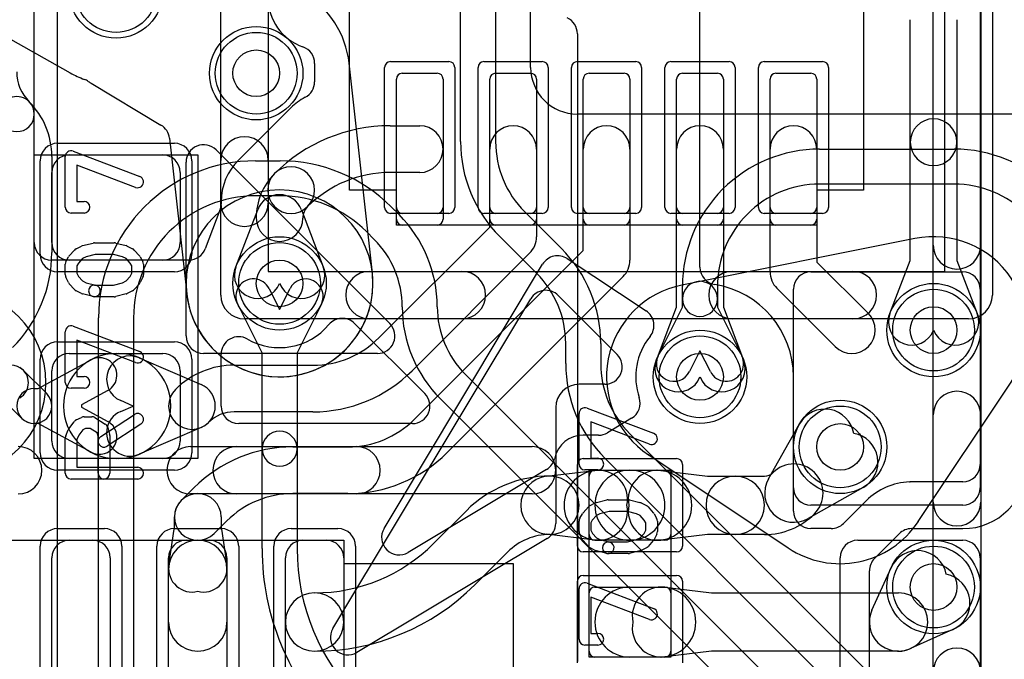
# Model space of a CAD drawing. Extents: x -1.1 to 39.1, y -7.5 to 26.
# Tile 13 of 44: x 10.1 to 14.3, y 8 to 10.7. Entities that reach past the tile are written whole.
import ezdxf

# ---------------------------------------------------------------- set-up
doc = ezdxf.new("R2010")
doc.units = 0
for name, color, linetype in [('Hole', 1, 'CONTINUOUS'), ('L1', 3, 'CONTINUOUS'), ('L2', 3, 'CONTINUOUS'), ('L3', 3, 'CONTINUOUS'), ('L4', 3, 'CONTINUOUS'), ('MetalMask-A', 176, 'CONTINUOUS'), ('PartsArea-A', 111, 'CONTINUOUS'), ('PartsSilk-A', 221, 'CONTINUOUS'), ('Resist-A', 2, 'CONTINUOUS'), ('Resist-B', 2, 'CONTINUOUS'), ('Silk-A', 140, 'CONTINUOUS')]:
    doc.layers.add(name, color=color, linetype=linetype)

msp = doc.modelspace()

# ---------------------------------------------------------------- linework, layer by layer
at = {"layer": 'Hole'}
for centre in [(11.1, 10.5), (11.2, 9.6), (14, 9.4), (13, 9.2), (13.6, 8.9), (14, 8.3)]:
    msp.add_circle(centre, 0.1, dxfattribs=at)
at = {"layer": 'L1'}
for p, q in [((10.15, 9.77497), (10.15, 11.2964)), ((13.9, 10.20464), (13.9, 10.7293)), ((14.1, 10.72928), (14.1, 10.20464)), ((11.35, 10.54213), (11.35, 10.46334)), ((11.725, 10.5), (11.875, 10.5)), ((12.125, 10.5), (12.275, 10.5)), ((12.525, 10.5), (12.675, 10.5)), ((12.925, 10.5), (13.075, 10.5)), ((13.325, 10.5), (13.475, 10.5)), ((11.7, 9.875), (11.7, 10.475)), ((11.9, 10.475), (11.9, 9.875)), ((12.1, 9.875), (12.1, 10.475)), ((12.3, 10.475), (12.3, 9.875)), ((12.5, 9.875), (12.5, 10.475)), ((12.7, 10.475), (12.7, 9.875)), ((12.9, 9.875), (12.9, 10.475)), ((13.1, 10.475), (13.1, 9.875)), ((13.3, 9.875), (13.3, 10.475)), ((13.5, 10.475), (13.5, 9.875)), ((11.2482, 10.3518), (11.02453, 10.12813)), ((11.67318, 10.275), (11.8, 10.275)), ((13.9, 9.69844), (13.9, 10.20464)), ((14.1, 10.20464), (14.1, 9.69844)), ((12.1, 9.84142), (12.1, 10.175)), ((12.3, 10.175), (12.3, 9.8)), ((12.5, 9.74142), (12.5, 10.175)), ((12.7, 10.175), (12.7, 9.7)), ((12.9, 9.49844), (12.9, 10.175)), ((13.1, 10.175), (13.1, 9.49844)), ((13.3, 9.65), (13.3, 10.175)), ((13.5, 10.175), (13.5, 9.69142)), ((10.3, 10.15), (10.7, 10.15)), ((10.225, 9.775), (10.225, 10.075)), ((10.775, 10.075), (10.775, 9.775)), ((11.8, 10.075), (11.67318, 10.075)), ((10.94996, 9.95), (10.94996, 9.94)), ((10.94502, 9.91323), (10.88192, 9.7482)), ((11.0132, 9.67143), (11.1066, 9.9157)), ((11.2934, 9.9157), (11.3868, 9.67143)), ((11.62574, 9.36716), (12.1, 9.84142)), ((11.875, 9.85), (11.725, 9.85)), ((12.275, 9.85), (12.125, 9.85)), ((12.675, 9.85), (12.525, 9.85)), ((13.075, 9.85), (12.925, 9.85)), ((13.475, 9.85), (13.325, 9.85)), ((11.7757, 9.01712), (12.5, 9.74142)), ((10.81189, 9.7), (10.22497, 9.7)), ((10.7, 9.7), (10.3, 9.7)), ((12.27071, 9.72929), (11.76716, 9.22574)), ((13.8132, 9.47143), (13.9, 9.69844)), ((14.1, 9.69844), (14.1868, 9.47143)), ((13.5, 9.69142), (13.72071, 9.47071)), ((12.67071, 9.62929), (11.91712, 8.8757)), ((13.47497, 9.64996), (14.12499, 9.64996)), ((13.57929, 9.32929), (13.32929, 9.57929)), ((13.4, 8.72501), (13.4, 9.57499)), ((14.19996, 9.57499), (14.19996, 8.72501)), ((12.8132, 9.27143), (12.9, 9.49844)), ((13.1, 9.49844), (13.1868, 9.27143)), ((10.3, 9.3), (10.7, 9.3)), ((10.5, 9.3), (10.51, 9.3)), ((10.59929, 9.28152), (10.86468, 9.16679)), ((10.166, 9.15), (10.39286, 9.27285)), ((11.00606, 9.25), (11.34289, 9.25)), ((10.10303, 9.22803), (10.20303, 9.12803)), ((10.225, 8.925), (10.225, 9.225)), ((10.775, 9.225), (10.775, 8.925)), ((10.15, 9.15), (10.166, 9.15)), ((10.09697, 9.02197), (9.99697, 9.12197)), ((10.46428, 9.14095), (10.35275, 9.08055)), ((10.35275, 9.08055), (10.35275, 9.06945)), ((10.35275, 9.06945), (10.46428, 9.00905)), ((10.57299, 9.075), (10.51993, 9.09794)), ((10.51993, 9.05206), (10.57299, 9.075)), ((11.34289, 9.05), (11.00606, 9.05)), ((10.166, 9), (10.15, 9)), ((10.39286, 8.87715), (10.166, 9)), ((10.86468, 8.98321), (10.59929, 8.86848)), ((13.29319, 8.7635), (13.42587, 8.99837)), ((11.25707, 8.89996), (11.49285, 8.89996)), ((10.7, 8.85), (10.3, 8.85)), ((10.51, 8.85), (10.5, 8.85)), ((12.34298, 8.77411), (12.55, 8.79893)), ((12.525, 8.525), (12.525, 8.775)), ((12.55, 8.8), (12.85, 8.8)), ((12.56786, 8.8), (12.7, 8.8)), ((12.7, 8.8), (12.815, 8.8)), ((12.83286, 8.79893), (13.03246, 8.775)), ((12.875, 8.775), (12.875, 8.525)), ((13.03246, 8.775), (13.15072, 8.775)), ((13.15072, 8.775), (13.27644, 8.775)), ((13.69837, 8.72587), (13.4635, 8.59319)), ((10.77929, 8.67071), (10.8328, 8.72422)), ((11.49285, 8.69996), (11.25707, 8.69996)), ((14.12499, 8.65004), (13.47497, 8.65004)), ((10.75, 8.55714), (10.75, 8.6)), ((10.95, 8.6), (10.95, 8.55714)), ((11.85909, 8.48587), (11.99999, 8.62677)), ((10.72629, 8.39286), (10.75, 8.55714)), ((10.97422, 8.5828), (10.92071, 8.52929)), ((10.95, 8.55714), (10.97371, 8.39286)), ((12.55, 8.50107), (12.34298, 8.52589)), ((13.03246, 8.525), (12.83286, 8.50107)), ((13.15072, 8.525), (13.03246, 8.525)), ((13.27644, 8.525), (13.15072, 8.525)), ((10.3, 8.5), (10.4, 8.5)), ((10.8, 8.5), (10.9, 8.5)), ((11.3, 8.5), (11.4, 8.5)), ((12.85, 8.5), (12.55, 8.5)), ((12.7, 8.5), (12.56786, 8.5)), ((12.815, 8.5), (12.7, 8.5)), ((13.67501, 8.5), (14.12503, 8.5)), ((12.17677, 8.44999), (12.03587, 8.30909)), ((10.225, 7.875), (10.225, 8.425)), ((10.475, 8.425), (10.475, 7.875)), ((10.725, 7.875), (10.725, 8.425)), ((10.975, 8.425), (10.975, 7.875)), ((11.225, 7.875), (11.225, 8.425)), ((11.475, 8.425), (11.475, 7.875)), ((13.60004, 7.95), (13.60004, 8.42503)), ((14.2, 8.42503), (14.2, 7.67497)), ((10.725, 8.15), (10.725, 8.375)), ((10.975, 8.375), (10.975, 8.15)), ((13.73607, 8.20143), (13.81771, 8.38229)), ((12.525, 8.025), (12.525, 8.275)), ((12.55, 8.3), (12.85, 8.3)), ((12.7, 8.3), (12.83214, 8.3)), ((12.85, 8.29893), (13.0496, 8.275)), ((12.875, 8.275), (12.875, 8.025)), ((13.0496, 8.275), (13.85, 8.275)), ((14.08229, 8.11771), (13.90143, 8.03607)), ((13.0496, 8.025), (12.85, 8.00107)), ((13.85, 8.025), (13.0496, 8.025)), ((12.85, 8), (12.55, 8)), ((12.83214, 8), (12.7, 8))]:
    msp.add_line(p, q, dxfattribs=at)
for centre in [(10.5, 10.85), (11.1, 10.5), (11.2, 9.6), (14, 9.4), (13, 9.2), (13.6, 8.9), (14, 8.3)]:
    msp.add_circle(centre, 0.2, dxfattribs=at)
for centre, radius, start, end in [((11.37501, 10.825), 0.22505, 180, -109.4663), ((11.27503, 10.54213), 0.07497, 0, 70.53538), ((11.725, 10.475), 0.025, 90, 180), ((11.875, 10.475), 0.025, 0, 90), ((12.125, 10.475), 0.025, 90, 180), ((12.275, 10.475), 0.025, 0, 90), ((12.525, 10.475), 0.025, 90, 180), ((12.675, 10.475), 0.025, 0, 90), ((12.925, 10.475), 0.025, 90, 180), ((13.075, 10.475), 0.025, 0, 90), ((13.325, 10.475), 0.025, 90, 180), ((13.475, 10.475), 0.025, 0, 90), ((11.27503, 10.46334), 0.07497, -62.51553, 0), ((11.42502, 10.17501), 0.25004, 117.4833, 135.00486), ((14, 10.20464), 0.1, 0, 180), ((11.67317, 9.57585), 0.69915, 89.99918, 135), ((11.8, 10.175), 0.1, -90, 90), ((12.2, 10.175), 0.1, 0, 180), ((12.6, 10.175), 0.1, 0, 180), ((13, 10.175), 0.1, 0, 180), ((13.4, 10.175), 0.1, 0, 180), ((14, 10.20464), 0.1, 180, 0), ((10.3, 10.075), 0.075, 90, 180), ((10.7, 10.075), 0.075, 0, 90), ((11.2, 9.95), 0.25004, 134.66945, 180), ((10.97152, 10.18114), 0.07497, -45.33506, -45), ((11.2495, 9.9995), 0.1, -45, 135), ((11.67317, 9.57585), 0.49915, 89.99885, 135), ((11.36901, 9.87999), 0.26901, 135, 180), ((11.24951, 9.99951), 0.1, 135, -45), ((11.2, 9.87999), 0.09999, 20.92356, 159.07644), ((10.87499, 9.94), 0.07497, -20.92009, 0), ((11.36901, 9.87999), 0.06901, 135, 180), ((11.2, 9.87999), 0.1, 180, 0), ((11.725, 9.875), 0.025, 180, -90), ((11.875, 9.875), 0.025, -90, 0), ((12.125, 9.875), 0.025, 180, -90), ((12.275, 9.875), 0.025, -90, 0), ((12.525, 9.875), 0.025, 180, -90), ((12.675, 9.875), 0.025, -90, 0), ((12.925, 9.875), 0.025, 180, -90), ((13.075, 9.875), 0.025, -90, 0), ((13.325, 9.875), 0.025, 180, -90), ((13.475, 9.875), 0.025, -90, 0), ((12.2, 9.8), 0.1, -45, 0), ((10.22497, 9.77497), 0.07497, 180, -90), ((10.3, 9.775), 0.075, 180, -90), ((10.7, 9.775), 0.075, -90, 0), ((10.81189, 9.77497), 0.07497, -90, -20.92009), ((12.6, 9.7), 0.1, -45, 0), ((11.1066, 9.63572), 0.1, 159.07644, -20.93426), ((11.2934, 9.63572), 0.1, -159.06574, 20.92504), ((13.4, 9.65), 0.1, 180, -135), ((13.47497, 9.57499), 0.07497, 90, 180), ((14.12499, 9.57499), 0.07497, 0, 90), ((13.65, 9.4), 0.1, -135, 45), ((13.9066, 9.43572), 0.1, 159.07644, -20.93426), ((14.0934, 9.43572), 0.1, -159.06574, 20.92504), ((11.3429, 9.65), 0.4, -90.00143, -45), ((10.3, 9.225), 0.075, 90, 180), ((10.5, 9.075), 0.225, 90, -90), ((10.42857, 9.2069), 0.075, -61.56575, 118.43679), ((10.55961, 9.18973), 0.1, 66.6216, -113.37917), ((10.51, 9.075), 0.225, -90, 90), ((10.7, 9.225), 0.075, 0, 90), ((10.05, 9.175), 0.075, 45, -135), ((10.05, 9.175), 0.075, -59.99927, 59.99927), ((11.00606, 8.89396), 0.35604, 90, 135), ((12.9066, 9.23572), 0.1, 159.07644, -20.93426), ((13.0934, 9.23572), 0.1, -159.06574, 20.92504), ((11.3429, 9.65), 0.6, -90.00096, -45), ((10.15, 9.075), 0.075, 90, -90), ((10.825, 9.075), 0.1, -66.6216, 66.6216), ((10.15, 9.075), 0.075, -135, 45), ((10.82501, 9.07501), 0.1, 135, -45), ((10.55961, 8.96027), 0.1, 113.3784, -66.62083), ((11.00606, 8.89396), 0.15604, 90, 135), ((13.5347, 8.93689), 0.125, 9.68537, 150.53754), ((10.42857, 8.9431), 0.075, -118.43425, 61.56321), ((11.49285, 9.29996), 0.4, -90, -44.99899), ((13.63689, 8.8347), 0.125, -60.53712, 80.31463), ((10.3, 8.925), 0.075, 180, -90), ((10.7, 8.925), 0.075, -90, 0), ((11.25706, 8.29996), 0.6, 89.99904, 135), ((11.49285, 9.29996), 0.6, -90, -44.99932), ((13.40201, 8.70201), 0.125, -45, 135), ((12.35786, 8.2689), 0.5061, 90, 135), ((12.35786, 8.65), 0.125, 96.83677, -96.83677), ((12.35786, 8.65), 0.125, -90, 90), ((12.56786, 8.65), 0.15, 90, -90), ((12.55, 8.775), 0.025, 90, 180), ((12.7, 8.65), 0.15, 90, -90), ((12.56488, 8.67482), 0.125, -11.45286, 96.83666), ((12.81798, 8.67482), 0.125, 83.16323, -168.54714), ((12.7, 8.65), 0.15, -90, 90), ((12.815, 8.65), 0.15, -90, 90), ((12.85, 8.775), 0.025, 0, 90), ((13.15072, 8.65), 0.125, 90, -90), ((13.15072, 8.65), 0.125, -90, 90), ((13.27644, 8.82758), 0.05258, -90, -45), ((13.40202, 8.70202), 0.125, 150.53712, -60.53712), ((10.85, 8.6), 0.1, 0, 180), ((11.25706, 8.29996), 0.4, 89.99857, 135), ((13.47497, 8.72501), 0.07497, 180, -90), ((14.12499, 8.72501), 0.07497, -90, 0), ((10.85, 8.6), 0.1, 135, -45), ((12.56488, 8.62518), 0.125, -96.83677, 11.45286), ((12.81798, 8.62518), 0.125, 168.54714, -83.16334), ((13.27644, 8.82758), 0.30258, -90, -45), ((12.35786, 8.2689), 0.2561, 90, 135), ((12.55, 8.525), 0.025, 180, -90), ((12.85, 8.525), 0.025, -90, 0), ((10.3, 8.425), 0.075, 90, 180), ((10.4, 8.425), 0.075, 0, 90), ((10.85, 8.375), 0.125, 0, 180), ((10.8, 8.425), 0.075, 90, 180), ((10.9, 8.425), 0.075, 0, 90), ((11.3, 8.425), 0.075, 90, 180), ((11.35001, 8.99496), 0.71996, -90, -45.00056), ((11.4, 8.425), 0.075, 0, 90), ((13.67501, 8.42503), 0.07497, 90, 180), ((14.12503, 8.42503), 0.07497, 0, 90), ((13.93164, 8.33086), 0.125, 10.85506, 155.70564), ((10.82526, 8.37858), 0.1, 171.78967, -75.6761), ((10.87474, 8.37858), 0.1, -104.3239, 8.21244), ((14.03086, 8.23164), 0.125, -65.70475, 79.14494), ((11.35001, 8.99496), 0.96996, -90, -45.00042), ((11.35, 8.15), 0.125, 89.99542, -90.00458), ((11.35001, 8.15), 0.125, 90, -90), ((11.35, 8.15), 0.125, -90.00458, 89.99542), ((12.55, 8.275), 0.025, 90, 180), ((12.7, 8.15), 0.15, 90, -90), ((12.83512, 8.17482), 0.125, 83.16323, -168.54714), ((12.83214, 8.15), 0.15, -90, 90), ((12.85, 8.275), 0.025, 0, 90), ((13.85, 8.15), 0.125, -90, 90), ((13.85, 8.15), 0.125, 155.70475, -65.70475), ((10.85, 8.15), 0.125, 180, 0), ((12.83512, 8.12518), 0.125, 168.54714, -83.16334), ((12.55, 8.025), 0.025, 180, -90), ((12.85, 8.025), 0.025, -90, 0)]:
    msp.add_arc(centre, radius, start, end, dxfattribs=at)
at = {"layer": 'L2'}
for p, q in [((9.50388, 10.95133), (10.30388, 10.50133)), ((11.59759, 9.64418), (11.49776, 10.54266)), ((10.39418, 10.45697), (10.69245, 10.278)), ((10.72839, 10.22199), (10.80241, 9.55582)), ((13.91996, 9.79195), (12.92288, 9.59254)), ((13.93444, 8.5805), (14.33185, 9.1766)), ((12.78042, 8.86561), (13.3781, 8.46715))]:
    msp.add_line(p, q, dxfattribs=at)
msp.add_circle((14, 8.3), 0.2, dxfattribs=at)
for centre, radius, start, end in [((11.1, 10.5), 0.40004, 6.15624, 59.1426), ((11.57227, 10.55094), 0.07497, -173.84379, -173.65896), ((10.5, 10.85), 0.40004, -119.35689, -109.80923), ((10.33902, 10.4031), 0.07497, 69.78118, 70.18732), ((10.33908, 10.40308), 0.07497, 55.95594, 69.82949), ((10.59998, 10.80002), 0.40005, -123.17962, -120.96007), ((10.65388, 10.21371), 0.07497, 6.34104, 59.03887), ((13.90526, 9.86546), 0.07497, -78.69157, -78.49671), ((14.00001, 9.4), 0.40004, -33.90895, 101.50655), ((11.2, 9.6), 0.40004, -173.65933, 6.34067), ((9.8, 9.175), 0.40004, -90, 90), ((13, 9.2), 0.40004, 101.14589, -123.43186), ((12.90818, 9.66605), 0.07497, -78.85643, -78.69157), ((12.7383, 8.80358), 0.07497, 56.30781, 56.57276), ((13, 9.2), 0.40004, -123.38221, -123.3544), ((12.73883, 8.80323), 0.07497, 56.30781, 56.64484), ((13.60001, 8.80001), 0.40005, -123.69047, -33.53038), ((13.99682, 8.53891), 0.07497, 146.30781, 147.64545)]:
    msp.add_arc(centre, radius, start, end, dxfattribs=at)
at = {"layer": 'L3'}
for p, q in [((14.2, 11.7689), (14.2, 8.82497)), ((10.25, 5.48811), (10.25, 11.36716)), ((13, 9.66906), (13, 11.09755)), ((12.47496, 10.66915), (12.47496, 7.98085)), ((13.40005, 8.62497), (13.40005, 9.2)), ((14.12503, 8.75), (13.9, 8.75)), ((13.71161, 8.66945), (13.61412, 8.57196)), ((13.56111, 8.55), (13.47502, 8.55)), ((13.74702, 8.42196), (13.85306, 8.528)), ((13.90607, 8.54996), (14.12503, 8.54996)), ((13.72506, 7.36826), (13.72506, 8.36895))]:
    msp.add_line(p, q, dxfattribs=at)
for centre in [(10.5, 10.85), (11.1, 10.5), (14, 9.4), (13.6, 8.9), (14, 8.3)]:
    msp.add_circle(centre, 0.2, dxfattribs=at)
for centre, radius, start, end in [((12.39999, 10.66915), 0.07497, 0, 65.09622), ((11.2, 9.6), 0.40004, 90, -90), ((11.2, 9.6), 0.40004, -90, 90), ((13.07497, 9.66906), 0.07497, 180, -99.07911), ((13, 9.19999), 0.40005, 0.00143, 80.91911), ((14.12503, 8.82497), 0.27501, -90, 0), ((14.12503, 8.82497), 0.07497, -90, 0), ((13.90607, 8.47499), 0.27501, 91.85036, 135), ((13.89477, 8.82479), 0.07497, -88.15017, -85.99987), ((13.47502, 8.62497), 0.07497, 180, -90), ((13.56111, 8.62497), 0.07497, -90, -45), ((13.90607, 8.47499), 0.07497, 90, 135), ((13.80003, 8.36895), 0.07497, 135, 180)]:
    msp.add_arc(centre, radius, start, end, dxfattribs=at)
at = {"layer": 'L4'}
for p, q in [((12.27504, 10.52504), (12.27504, 11.35)), ((11.975, 10.20711), (11.975, 11.14289)), ((12.125, 11.14289), (12.125, 10.20711)), ((14.52496, 10.32504), (12.47504, 10.32504)), ((13.51212, 10.175), (14.08788, 10.175)), ((10.225, 10.14394), (10.225, 9.73211)), ((11.09747, 10.125), (11.20252, 10.125)), ((13.09695, 10.00302), (13.09698, 10.00304)), ((14.08788, 10.025), (13.51212, 10.025)), ((11.20252, 9.975), (11.09747, 9.975)), ((10.62196, 9.92802), (10.62198, 9.92804)), ((11.67802, 9.92804), (11.71162, 9.89444)), ((12.24948, 9.90659), (12.40659, 9.74949)), ((13.20305, 9.89697), (13.20302, 9.89696)), ((10.72804, 9.82198), (10.72802, 9.82196)), ((11.60555, 9.78837), (11.57196, 9.82198)), ((12.30052, 9.64342), (12.14342, 9.80052)), ((11.15526, 9.57767), (11.2, 9.488)), ((11.2, 9.488), (11.24474, 9.57767)), ((12.925, 9.53393), (12.925, 9.58788)), ((13.075, 9.58788), (13.075, 9.53393)), ((12.925, 9.49766), (12.925, 9.53393)), ((13.075, 9.53393), (13.075, 9.49766)), ((11.125, 9.30234), (11.02104, 9.51071)), ((11.37896, 9.51071), (11.275, 9.30234)), ((11.725, 9.49999), (11.725, 9.50001)), ((11.875, 9.50001), (11.875, 9.49999)), ((12.82104, 9.28929), (12.925, 9.49766)), ((13.075, 9.49766), (13.17896, 9.28929)), ((10.425, 6.11421), (10.425, 9.45253)), ((10.575, 9.45253), (10.575, 6.11421)), ((12.425, 9.25711), (12.425, 9.34289)), ((12.575, 9.34289), (12.575, 9.25711)), ((11.125, 8.89211), (11.125, 9.30234)), ((11.275, 9.30234), (11.275, 8.89211)), ((13, 9.312), (12.95526, 9.22233)), ((13.04474, 9.22233), (13, 9.312)), ((11.99445, 9.21161), (13.32676, 7.87932)), ((13.22069, 7.77325), (11.88838, 9.10554)), ((12.69948, 8.95659), (14.10659, 7.54949)), ((11.125, 8.46421), (11.125, 8.89211)), ((11.275, 8.89211), (11.275, 8.46421)), ((14.00052, 7.44342), (12.59342, 8.85052))]:
    msp.add_line(p, q, dxfattribs=at)
for centre in [(10.5, 10.85), (11.1, 10.5), (11.2, 9.6), (14, 9.4), (13, 9.2), (13.6, 8.9), (14, 8.3)]:
    msp.add_circle(centre, 0.2, dxfattribs=at)
for centre, radius, start, end in [((10.25605, 10.50605), 0.18105, 179.99684, -135), ((12.47504, 10.52504), 0.2, 180, -90), ((10.075, 10.325), 0.075, 45, -134.99842), ((10.075, 10.325), 0.075, -135, 45), ((9.89395, 10.14394), 0.33105, 0, 45.00122), ((12.55, 10.20711), 0.575, 180, -134.99929), ((12.55, 10.20711), 0.425, 180, -135), ((13.51213, 9.58789), 0.58711, 90.00098, 135), ((14.08788, 9.58789), 0.58711, 45.00138, 90), ((11.09747, 9.45255), 0.67245, 90, 135), ((11.20252, 9.45253), 0.67247, 45.0006, 90), ((13.51211, 9.58788), 0.58711, 135.00138, 180), ((13.51213, 9.58789), 0.43711, 90.00131, 135), ((14.08788, 9.58789), 0.43711, 45.00093, 90), ((11.09747, 9.45255), 0.52245, 90, 135), ((11.20252, 9.45253), 0.52247, 45.00077, 90), ((11.09745, 9.45253), 0.67245, 135, 180), ((11.31718, 9.5), 0.55782, 0.00103, 45), ((13.51211, 9.58788), 0.43711, 135.00093, 180), ((11.09745, 9.45253), 0.52245, 135, 180), ((11.31718, 9.5), 0.40782, 0.0014, 45), ((12, 9.3429), 0.575, -0.001, 45), ((9.65, 9.7321), 0.575, -45, 0.001), ((11.08815, 9.54419), 0.075, 26.5138, -153.48404), ((11.31185, 9.54419), 0.075, -26.5138, 153.48404), ((12, 9.3429), 0.425, -0.00135, 45), ((13, 9.53393), 0.075, 0, 180), ((13, 9.53393), 0.075, 180, 0), ((12.28283, 9.49999), 0.55783, 180, -135), ((12.28283, 9.49999), 0.40783, 180, -135), ((12.88815, 9.25581), 0.075, 153.4862, -26.51596), ((13.11185, 9.25581), 0.075, -153.4862, 26.51596), ((13, 9.25711), 0.575, 180, -134.99929), ((13, 9.25711), 0.425, 180, -135), ((11.2, 8.89211), 0.075, 0, 180), ((11.2, 8.89211), 0.075, 180, 0), ((12.2, 8.46421), 1.075, 180, -135.00041), ((12.2, 8.46421), 0.925, 180, -135.00044)]:
    msp.add_arc(centre, radius, start, end, dxfattribs=at)
at = {"layer": 'MetalMask-A'}
for p, q in [((11.725, 10.5), (11.875, 10.5)), ((12.125, 10.5), (12.275, 10.5)), ((12.525, 10.5), (12.675, 10.5)), ((12.925, 10.5), (13.075, 10.5)), ((13.325, 10.5), (13.475, 10.5)), ((11.7, 9.925), (11.7, 10.475)), ((11.9, 10.475), (11.9, 9.925)), ((12.1, 9.925), (12.1, 10.475)), ((12.3, 10.475), (12.3, 9.925)), ((12.5, 9.925), (12.5, 10.475)), ((12.7, 10.475), (12.7, 9.925)), ((12.9, 9.925), (12.9, 10.475)), ((13.1, 10.475), (13.1, 9.925)), ((13.3, 9.925), (13.3, 10.475)), ((13.5, 10.475), (13.5, 9.925)), ((10.3, 10.15), (10.7, 10.15)), ((10.225, 9.775), (10.225, 10.075)), ((10.775, 10.075), (10.775, 9.775)), ((11.875, 9.9), (11.725, 9.9)), ((12.275, 9.9), (12.125, 9.9)), ((12.675, 9.9), (12.525, 9.9)), ((13.075, 9.9), (12.925, 9.9)), ((13.475, 9.9), (13.325, 9.9)), ((10.7, 9.7), (10.3, 9.7)), ((10.3, 9.3), (10.7, 9.3)), ((10.225, 8.925), (10.225, 9.225)), ((10.775, 9.225), (10.775, 8.925)), ((10.7, 8.85), (10.3, 8.85)), ((12.525, 8.525), (12.525, 8.775)), ((12.55, 8.8), (12.85, 8.8)), ((12.875, 8.775), (12.875, 8.525)), ((10.3, 8.5), (10.4, 8.5)), ((10.8, 8.5), (10.9, 8.5)), ((11.3, 8.5), (11.4, 8.5)), ((12.85, 8.5), (12.55, 8.5)), ((10.225, 7.875), (10.225, 8.425)), ((10.475, 8.425), (10.475, 7.875)), ((10.725, 7.875), (10.725, 8.425)), ((10.975, 8.425), (10.975, 7.875)), ((11.225, 7.875), (11.225, 8.425)), ((11.475, 8.425), (11.475, 7.875)), ((12.525, 8.025), (12.525, 8.275)), ((12.55, 8.3), (12.85, 8.3)), ((12.875, 8.275), (12.875, 8.025)), ((12.85, 8), (12.55, 8))]:
    msp.add_line(p, q, dxfattribs=at)
for centre, radius, start, end in [((11.725, 10.475), 0.025, 90, 180), ((11.875, 10.475), 0.025, 0, 90), ((12.125, 10.475), 0.025, 90, 180), ((12.275, 10.475), 0.025, 0, 90), ((12.525, 10.475), 0.025, 90, 180), ((12.675, 10.475), 0.025, 0, 90), ((12.925, 10.475), 0.025, 90, 180), ((13.075, 10.475), 0.025, 0, 90), ((13.325, 10.475), 0.025, 90, 180), ((13.475, 10.475), 0.025, 0, 90), ((10.3, 10.075), 0.075, 90, 180), ((10.7, 10.075), 0.075, 0, 90), ((11.725, 9.925), 0.025, 180, -90), ((11.875, 9.925), 0.025, -90, 0), ((12.125, 9.925), 0.025, 180, -90), ((12.275, 9.925), 0.025, -90, 0), ((12.525, 9.925), 0.025, 180, -90), ((12.675, 9.925), 0.025, -90, 0), ((12.925, 9.925), 0.025, 180, -90), ((13.075, 9.925), 0.025, -90, 0), ((13.325, 9.925), 0.025, 180, -90), ((13.475, 9.925), 0.025, -90, 0), ((10.3, 9.775), 0.075, 180, -90), ((10.7, 9.775), 0.075, -90, 0), ((10.3, 9.225), 0.075, 90, 180), ((10.7, 9.225), 0.075, 0, 90), ((10.3, 8.925), 0.075, 180, -90), ((10.7, 8.925), 0.075, -90, 0), ((12.55, 8.775), 0.025, 90, 180), ((12.85, 8.775), 0.025, 0, 90), ((12.55, 8.525), 0.025, 180, -90), ((12.85, 8.525), 0.025, -90, 0), ((10.3, 8.425), 0.075, 90, 180), ((10.4, 8.425), 0.075, 0, 90), ((10.8, 8.425), 0.075, 90, 180), ((10.9, 8.425), 0.075, 0, 90), ((11.3, 8.425), 0.075, 90, 180), ((11.4, 8.425), 0.075, 0, 90), ((12.55, 8.275), 0.025, 90, 180), ((12.85, 8.275), 0.025, 0, 90), ((12.55, 8.025), 0.025, 180, -90), ((12.85, 8.025), 0.025, -90, 0)]:
    msp.add_arc(centre, radius, start, end, dxfattribs=at)
at = {"layer": 'PartsArea-A'}
for p, q in [((11.5, 10), (11.5, 10.8)), ((13.7, 10.8), (13.7, 10)), ((10.15, 8.85), (10.15, 10.15)), ((10.15, 10.15), (10.85, 10.15)), ((10.85, 10.15), (10.85, 8.85)), ((11.7, 10), (11.5, 10)), ((11.7, 9.85), (11.7, 10)), ((13.7, 10), (13.5, 10)), ((13.5, 10), (13.5, 9.85)), ((13.5, 9.85), (11.7, 9.85)), ((10.85, 8.85), (10.15, 8.85)), ((12.525, 8), (12.525, 8.8)), ((12.525, 8.8), (12.875, 8.8)), ((12.875, 8.8), (12.875, 8)), ((7.725, 8.5), (11.475, 8.5)), ((11.475, 8.5), (11.475, 8.4)), ((11.475, 8.4), (12.2, 8.4)), ((12.2, 8.4), (12.2, 7.675)), ((12.875, 8), (12.525, 8))]:
    msp.add_line(p, q, dxfattribs=at)
at = {"layer": 'PartsSilk-A'}
for p, q in [((13.9984, -7), (13.9984, 16.97769)), ((14.2016, 16.97769), (14.2016, -6.8984)), ((10.9484, 9.55), (10.9484, 12.65)), ((11.1516, 12.65), (11.1516, 9.6516)), ((14.2516, 12.65), (14.2516, 9.55)), ((14.0484, 9.6516), (14.0484, 12.5484)), ((10.31629, 10.16643), (10.60147, 10.05809)), ((10.92803, 10.17197), (11.67197, 9.42803)), ((10.28241, 9.92639), (10.28241, 10.14306)), ((10.8, 9.375), (10.8, 10.11893)), ((10.58371, 10.01135), (10.33241, 10.10682)), ((10.33241, 10.10682), (10.33241, 9.95139)), ((10.33241, 9.95139), (10.36296, 9.95139)), ((10.36296, 9.90139), (10.30741, 9.90139)), ((10.29983, 9.718), (10.32205, 9.743)), ((10.32956, 9.74875), (10.35178, 9.75986)), ((10.3569, 9.76175), (10.40135, 9.77286)), ((10.40741, 9.77361), (10.49259, 9.77361)), ((10.49865, 9.77286), (10.5431, 9.76175)), ((10.54822, 9.75986), (10.57044, 9.74875)), ((10.57795, 9.743), (10.60017, 9.718)), ((10.2857, 9.69434), (10.29681, 9.71379)), ((10.35623, 9.70618), (10.33894, 9.68673)), ((10.37169, 9.71391), (10.35623, 9.70618)), ((10.41049, 9.72361), (10.37169, 9.71391)), ((10.48951, 9.72361), (10.41049, 9.72361)), ((10.52831, 9.71391), (10.48951, 9.72361)), ((10.54377, 9.70618), (10.52831, 9.71391)), ((10.56106, 9.68673), (10.54377, 9.70618)), ((10.60319, 9.71379), (10.6143, 9.69434)), ((10.28241, 9.6375), (10.28241, 9.68194)), ((10.33894, 9.68673), (10.33241, 9.6753)), ((10.33241, 9.6753), (10.33241, 9.6434)), ((10.56759, 9.6753), (10.56106, 9.68673)), ((10.56759, 9.6434), (10.56759, 9.6753)), ((10.61759, 9.68194), (10.61759, 9.6375)), ((10.29616, 9.6041), (10.28505, 9.62632)), ((10.33241, 9.6434), (10.3394, 9.62942)), ((10.3394, 9.62942), (10.35623, 9.61049)), ((10.54377, 9.61049), (10.5606, 9.62942)), ((10.5606, 9.62942), (10.56759, 9.6434)), ((10.61495, 9.62632), (10.60384, 9.6041)), ((11.1516, 9.6516), (14.0484, 9.6516)), ((10.32205, 9.57367), (10.29983, 9.59867)), ((10.35623, 9.61049), (10.37169, 9.60276)), ((10.37169, 9.60276), (10.41347, 9.59231)), ((10.40741, 9.59306), (10.48951, 9.59306)), ((10.48951, 9.59306), (10.52831, 9.60276)), ((10.52831, 9.60276), (10.54377, 9.61049)), ((10.60017, 9.59867), (10.57795, 9.57367)), ((10.35178, 9.55681), (10.32956, 9.56792)), ((10.40135, 9.54381), (10.3569, 9.55492)), ((10.49259, 9.54306), (10.40741, 9.54306)), ((10.5431, 9.55492), (10.49865, 9.54381)), ((10.57044, 9.56792), (10.54822, 9.55681)), ((11.42862, 8.12244), (12.27558, 9.53403)), ((12.39292, 9.54848), (12.64531, 9.29609)), ((14.15, 9.4484), (11.05, 9.4484)), ((10.31629, 9.41643), (10.60147, 9.30809)), ((10.28241, 9.17639), (10.28241, 9.39306)), ((10.58371, 9.26135), (10.33241, 9.35682)), ((10.33241, 9.35682), (10.33241, 9.20139)), ((11.61893, 9.3), (10.875, 9.3)), ((10.33241, 9.20139), (10.36296, 9.20139)), ((10.36296, 9.15139), (10.30741, 9.15139)), ((12.59227, 9.16806), (12.48241, 9.16806)), ((12.38241, 9.06806), (12.38241, 8.57254)), ((12.51629, 9.06643), (12.80147, 8.95809)), ((10.32956, 9.01542), (10.35178, 9.02653)), ((10.36296, 9.02917), (10.3963, 9.02917)), ((10.40955, 9.02537), (10.45399, 8.99759)), ((10.43447, 8.94453), (10.57891, 9.03898)), ((12.48241, 8.82639), (12.48241, 9.04306)), ((10.2983, 8.9772), (10.32052, 9.00776)), ((10.36886, 8.97917), (10.35737, 8.97343)), ((10.38913, 8.97917), (10.36886, 8.97917)), ((10.41913, 8.96042), (10.38913, 8.97917)), ((10.60627, 8.99714), (10.46183, 8.90269)), ((10.4649, 8.98283), (10.47231, 8.95505)), ((12.78371, 8.91135), (12.53241, 9.00682)), ((12.53241, 9.00682), (12.53241, 8.85139)), ((10.28241, 8.7875), (10.28241, 8.9375)), ((10.28456, 8.94765), (10.29567, 8.97265)), ((10.34029, 8.94993), (10.33241, 8.9322)), ((10.35737, 8.97343), (10.34029, 8.94993)), ((10.42315, 8.94533), (10.41913, 8.96042)), ((10.42315, 8.7875), (10.42315, 8.94533)), ((10.47315, 8.94861), (10.47315, 8.7875)), ((10.33241, 8.9322), (10.33241, 8.8125)), ((10.81919, 8.9016), (12.28081, 8.9016)), ((10.33241, 8.8125), (10.59259, 8.8125)), ((12.53241, 8.85139), (12.56296, 8.85139)), ((12.56296, 8.80139), (12.50741, 8.80139)), ((10.59259, 8.7625), (10.30741, 8.7625)), ((12.28081, 8.6984), (10.81919, 8.6984)), ((12.49983, 8.618), (12.52205, 8.643)), ((12.52956, 8.64875), (12.55178, 8.65986)), ((12.5569, 8.66175), (12.60135, 8.67286)), ((12.60741, 8.67361), (12.69259, 8.67361)), ((12.69865, 8.67286), (12.7431, 8.66175)), ((12.74822, 8.65986), (12.77044, 8.64875)), ((12.77795, 8.643), (12.80017, 8.618)), ((12.4857, 8.59434), (12.49681, 8.61379)), ((12.55623, 8.60618), (12.53894, 8.58673)), ((12.57169, 8.61391), (12.55623, 8.60618)), ((12.61049, 8.62361), (12.57169, 8.61391)), ((12.68951, 8.62361), (12.61049, 8.62361)), ((12.72831, 8.61391), (12.68951, 8.62361)), ((12.74377, 8.60618), (12.72831, 8.61391)), ((12.76106, 8.58673), (12.74377, 8.60618)), ((12.80319, 8.61379), (12.8143, 8.59434)), ((12.48241, 8.5375), (12.48241, 8.58194)), ((12.53894, 8.58673), (12.53241, 8.5753)), ((12.53241, 8.5753), (12.53241, 8.5434)), ((12.76759, 8.5753), (12.76106, 8.58673)), ((12.76759, 8.5434), (12.76759, 8.5753)), ((12.81759, 8.58194), (12.81759, 8.5375)), ((12.49616, 8.5041), (12.48505, 8.52632)), ((12.53241, 8.5434), (12.5394, 8.52942)), ((12.5394, 8.52942), (12.55623, 8.51049)), ((12.74377, 8.51049), (12.7606, 8.52942)), ((12.7606, 8.52942), (12.76759, 8.5434)), ((12.81495, 8.52632), (12.80384, 8.5041)), ((12.346, 8.50823), (11.53152, 8.01954)), ((12.52205, 8.47367), (12.49983, 8.49867)), ((12.55623, 8.51049), (12.57169, 8.50276)), ((12.57169, 8.50276), (12.61347, 8.49231)), ((12.60741, 8.49306), (12.68951, 8.49306)), ((12.68951, 8.49306), (12.72831, 8.50276)), ((12.72831, 8.50276), (12.74377, 8.51049)), ((12.80017, 8.49867), (12.77795, 8.47367)), ((12.55178, 8.45681), (12.52956, 8.46792)), ((12.60135, 8.44381), (12.5569, 8.45492)), ((12.69259, 8.44306), (12.60741, 8.44306)), ((12.7431, 8.45492), (12.69865, 8.44381)), ((12.77044, 8.46792), (12.74822, 8.45681)), ((12.51629, 8.31643), (12.80147, 8.20809)), ((12.48241, 8.07639), (12.48241, 8.29306)), ((12.78371, 8.16135), (12.53241, 8.25682)), ((12.53241, 8.25682), (12.53241, 8.10139)), ((12.53241, 8.10139), (12.56296, 8.10139)), ((12.56296, 8.05139), (12.50741, 8.05139))]:
    msp.add_line(p, q, dxfattribs=at)
for centre, radius, start, end in [((10.30741, 10.14306), 0.025, 69.19449, 180), ((10.875, 10.11893), 0.075, 45.0054, 180), ((10.59259, 10.03472), 0.025, -110.80551, 69.19819), ((10.36296, 9.92639), 0.025, -90, 90), ((10.30741, 9.92639), 0.025, 180, -90), ((10.34074, 9.72639), 0.025, 116.56505, 138.37217), ((10.36296, 9.7375), 0.025, 104.03068, 116.56505), ((10.40741, 9.74861), 0.025, 90, 104.03068), ((10.49259, 9.74861), 0.025, 75.96932, 90), ((10.53704, 9.7375), 0.025, 63.43495, 75.96932), ((10.55926, 9.72639), 0.025, 41.62783, 63.43495), ((10.31852, 9.70139), 0.025, 138.37217, 150.26649), ((10.58148, 9.70139), 0.025, 29.73351, 41.62783), ((10.30741, 9.68194), 0.025, 150.26649, 180), ((10.59259, 9.68194), 0.025, 0, 29.73351), ((10.30741, 9.6375), 0.025, 180, -153.43495), ((10.59259, 9.6375), 0.025, -26.56505, 0), ((10.31852, 9.61528), 0.025, -153.43495, -138.37217), ((10.34074, 9.59028), 0.025, -138.37217, -116.56505), ((10.40741, 9.56806), 0.025, 90, -90), ((10.40741, 9.56806), 0.025, -104.03068, 75.96679), ((10.55926, 9.59028), 0.025, -63.43495, -41.62783), ((10.58148, 9.61528), 0.025, -41.62783, -26.56505), ((12.33989, 9.49544), 0.075, 45.0054, 149.03613), ((10.36296, 9.57917), 0.025, -116.56505, -104.03068), ((10.49259, 9.56806), 0.025, -90, -75.96932), ((10.53704, 9.57917), 0.025, -75.96932, -63.43495), ((11.05, 9.55), 0.1016, 180, -90), ((14.15, 9.55), 0.1016, -90, 0), ((10.30741, 9.39306), 0.025, 69.19449, 180), ((11.61894, 9.375), 0.075, -90.00764, 45), ((10.875, 9.375), 0.075, 180, -90), ((10.59259, 9.28472), 0.025, -110.80551, 69.19819), ((12.59228, 9.24306), 0.075, -90.00764, 45), ((10.36296, 9.17639), 0.025, -90, 90), ((10.30741, 9.17639), 0.025, 180, -90), ((12.48241, 9.06806), 0.1, 90, 180), ((12.50741, 9.04306), 0.025, 69.19449, 180), ((10.36296, 9.00417), 0.025, 90, 116.56505), ((10.3963, 9.00417), 0.025, 57.99462, 90), ((10.59259, 9.01806), 0.025, -56.81854, 123.18086), ((10.34074, 8.99306), 0.025, 116.56505, 143.97932), ((10.44074, 8.97639), 0.025, 14.92551, 57.98998), ((10.30741, 8.9375), 0.025, 156.04915, 180), ((10.31852, 8.9625), 0.025, 143.98274, 156.03964), ((10.44815, 8.92361), 0.025, 123.18146, -56.81914), ((10.44815, 8.94861), 0.025, 0, 14.93527), ((12.79259, 8.93472), 0.025, -110.80551, 69.19819), ((10.08081, 8.8), 0.1016, -90, 90), ((10.81919, 8.8), 0.1016, 90, -90), ((12.28081, 8.8), 0.1016, -90, 90), ((10.59259, 8.7875), 0.025, -90, 90), ((12.50741, 8.82639), 0.025, 180, -90), ((12.56296, 8.82639), 0.025, -90, 90), ((10.30741, 8.7875), 0.025, 180, -90), ((10.44815, 8.7875), 0.025, 180, 0), ((12.54074, 8.62639), 0.025, 116.56505, 138.37217), ((12.56296, 8.6375), 0.025, 104.03068, 116.56505), ((12.60741, 8.64861), 0.025, 90, 104.03068), ((12.69259, 8.64861), 0.025, 75.96932, 90), ((12.73704, 8.6375), 0.025, 63.43495, 75.96932), ((12.75926, 8.62639), 0.025, 41.62783, 63.43495), ((12.51852, 8.60139), 0.025, 138.37217, 150.26649), ((12.78148, 8.60139), 0.025, 29.73351, 41.62783), ((12.30741, 8.57254), 0.075, -59.03362, 0), ((12.50741, 8.58194), 0.025, 150.26649, 180), ((12.79259, 8.58194), 0.025, 0, 29.73351), ((12.50741, 8.5375), 0.025, 180, -153.43495), ((12.79259, 8.5375), 0.025, -26.56505, 0), ((12.51852, 8.51528), 0.025, -153.43495, -138.37217), ((12.54074, 8.49028), 0.025, -138.37217, -116.56505), ((12.60741, 8.46806), 0.025, 90, -90), ((12.60741, 8.46806), 0.025, -104.03068, 75.96679), ((12.75926, 8.49028), 0.025, -63.43495, -41.62783), ((12.78148, 8.51528), 0.025, -41.62783, -26.56505), ((12.56296, 8.47917), 0.025, -116.56505, -104.03068), ((12.69259, 8.46806), 0.025, -90, -75.96932), ((12.73704, 8.47917), 0.025, -75.96932, -63.43495), ((12.50741, 8.29306), 0.025, 69.19449, 180), ((12.79259, 8.18472), 0.025, -110.80551, 69.19819), ((11.49293, 8.08385), 0.075, 149.03362, -59.03601), ((12.56296, 8.07639), 0.025, -90, 90), ((12.50741, 8.07639), 0.025, 180, -90)]:
    msp.add_arc(centre, radius, start, end, dxfattribs=at)
at = {"layer": 'Resist-A'}
for p, q in [((11.675, 10.55), (11.925, 10.55)), ((12.075, 10.55), (12.325, 10.55)), ((12.475, 10.55), (12.725, 10.55)), ((12.875, 10.55), (13.125, 10.55)), ((13.275, 10.55), (13.525, 10.55)), ((11.65, 9.925), (11.65, 10.525)), ((11.95, 10.525), (11.95, 9.925)), ((12.05, 9.925), (12.05, 10.525)), ((12.35, 10.525), (12.35, 9.925)), ((12.45, 9.925), (12.45, 10.525)), ((12.75, 10.525), (12.75, 9.925)), ((12.85, 9.925), (12.85, 10.525)), ((13.15, 10.525), (13.15, 9.925)), ((13.25, 9.925), (13.25, 10.525)), ((13.55, 10.525), (13.55, 9.925)), ((10.25, 10.2), (10.75, 10.2)), ((10.175, 9.725), (10.175, 10.125)), ((10.825, 10.125), (10.825, 9.725)), ((11.925, 9.9), (11.675, 9.9)), ((12.325, 9.9), (12.075, 9.9)), ((12.725, 9.9), (12.475, 9.9)), ((13.125, 9.9), (12.875, 9.9)), ((13.525, 9.9), (13.275, 9.9)), ((10.75, 9.65), (10.25, 9.65)), ((10.25, 9.35), (10.75, 9.35)), ((10.175, 8.875), (10.175, 9.275)), ((10.825, 9.275), (10.825, 8.875)), ((12.475, 8.475), (12.475, 8.825)), ((12.5, 8.85), (12.9, 8.85)), ((12.925, 8.825), (12.925, 8.475)), ((10.75, 8.8), (10.25, 8.8)), ((10.25, 8.55), (10.45, 8.55)), ((10.75, 8.55), (10.95, 8.55)), ((11.25, 8.55), (11.45, 8.55)), ((10.175, 7.825), (10.175, 8.475)), ((10.525, 8.475), (10.525, 7.825)), ((10.675, 7.825), (10.675, 8.475)), ((11.025, 8.475), (11.025, 7.825)), ((11.175, 7.825), (11.175, 8.475)), ((11.525, 8.475), (11.525, 7.83385)), ((12.9, 8.45), (12.5, 8.45)), ((12.5, 8.35), (12.9, 8.35)), ((12.475, 7.975), (12.475, 8.325)), ((12.925, 8.325), (12.925, 7.975))]:
    msp.add_line(p, q, dxfattribs=at)
for centre in [(10.5, 10.85), (11.1, 10.5), (11.2, 9.6), (14, 9.4), (13, 9.2), (13.6, 8.9), (14, 8.3)]:
    msp.add_circle(centre, 0.175, dxfattribs=at)
for centre, radius, start, end in [((11.675, 10.525), 0.025, 90, 180), ((11.925, 10.525), 0.025, 0, 90), ((12.075, 10.525), 0.025, 90, 180), ((12.325, 10.525), 0.025, 0, 90), ((12.475, 10.525), 0.025, 90, 180), ((12.725, 10.525), 0.025, 0, 90), ((12.875, 10.525), 0.025, 90, 180), ((13.125, 10.525), 0.025, 0, 90), ((13.275, 10.525), 0.025, 90, 180), ((13.525, 10.525), 0.025, 0, 90), ((10.25, 10.125), 0.075, 90, 180), ((10.75, 10.125), 0.075, 0, 90), ((11.675, 9.925), 0.025, 180, -90), ((11.925, 9.925), 0.025, -90, 0), ((12.075, 9.925), 0.025, 180, -90), ((12.325, 9.925), 0.025, -90, 0), ((12.475, 9.925), 0.025, 180, -90), ((12.725, 9.925), 0.025, -90, 0), ((12.875, 9.925), 0.025, 180, -90), ((13.125, 9.925), 0.025, -90, 0), ((13.275, 9.925), 0.025, 180, -90), ((13.525, 9.925), 0.025, -90, 0), ((10.25, 9.725), 0.075, 180, -90), ((10.75, 9.725), 0.075, -90, 0), ((10.25, 9.275), 0.075, 90, 180), ((10.75, 9.275), 0.075, 0, 90), ((10.25, 8.875), 0.075, 180, -90), ((10.75, 8.875), 0.075, -90, 0), ((12.5, 8.825), 0.025, 90, 180), ((12.9, 8.825), 0.025, 0, 90), ((10.25, 8.475), 0.075, 90, 180), ((10.45, 8.475), 0.075, 0, 90), ((10.75, 8.475), 0.075, 90, 180), ((10.95, 8.475), 0.075, 0, 90), ((11.25, 8.475), 0.075, 90, 180), ((11.45, 8.475), 0.075, 0, 90), ((12.5, 8.475), 0.025, 180, -90), ((12.9, 8.475), 0.025, -90, 0), ((12.5, 8.325), 0.025, 90, 180), ((12.9, 8.325), 0.025, 0, 90)]:
    msp.add_arc(centre, radius, start, end, dxfattribs=at)
at = {"layer": 'Resist-B'}
for centre in [(10.5, 10.85), (11.1, 10.5), (11.2, 9.6), (14, 9.4), (13, 9.2), (13.6, 8.9), (14, 8.3)]:
    msp.add_circle(centre, 0.175, dxfattribs=at)
at = {"layer": 'Silk-A'}
for p, q in [((13.9984, 9.76308), (13.9984, 12.03692)), ((14.2016, 12.03692), (14.2016, 9.76308)), ((10.9484, 9.94544), (10.9484, 10.12673)), ((11.1516, 10.12673), (11.1516, 9.94544)), ((12.43202, 9.70604), (12.76916, 9.48239)), ((11.64764, 8.55111), (12.32625, 9.68213)), ((11.58508, 9.6516), (11.98058, 9.6516)), ((13.13902, 9.6516), (13.65456, 9.6516)), ((11.98058, 9.4484), (11.58508, 9.4484)), ((13.65456, 9.4484), (13.13902, 9.4484)), ((11.52151, 9.42849), (11.82197, 9.12803)), ((10.95, 9.075), (10.95, 9.29689)), ((12.70744, 9.02235), (12.60467, 8.96069)), ((13.9984, 8.66308), (13.9984, 9.03692)), ((14.2016, 9.03692), (14.2016, 8.66308)), ((11.76893, 9), (11.025, 9)), ((12.56608, 8.95), (12.5, 8.95)), ((11.01624, 8.9016), (11.52921, 8.9016)), ((12.34331, 8.80387), (11.75054, 8.44821)), ((11.52921, 8.6984), (11.01624, 8.6984))]:
    msp.add_line(p, q, dxfattribs=at)
for centre, radius, start, end in [((11.05, 10.12673), 0.1016, 0, 180), ((11.05, 9.94544), 0.1016, 180, 0), ((14.1, 9.76308), 0.1016, 180, 0), ((12.39056, 9.64354), 0.075, 56.4413, 149.03362), ((11.58508, 9.55), 0.1016, 90, -90), ((11.98058, 9.55), 0.1016, -90, 90), ((13.13902, 9.55), 0.1016, 90, -90), ((13.65456, 9.55), 0.1016, -90, 90), ((11.46848, 9.37546), 0.075, 45, 140.08977), ((12.7277, 9.41989), 0.075, -38.92229, 56.4413), ((11.2, 9.6), 0.275, -119.99969, -39.90614), ((11.025, 9.29689), 0.075, 59.99927, 180), ((13, 9.2), 0.275, 141.07825, -161.10582), ((11.76894, 9.075), 0.075, -90.00764, 45), ((12.66886, 9.08666), 0.075, -59.04017, 18.89636), ((14.1, 9.03692), 0.1016, 0, 180), ((11.025, 9.075), 0.075, 180, -90), ((12.5, 8.825), 0.125, 90, 167.53036), ((12.56608, 9.025), 0.075, -90, -59.03362), ((11.01624, 8.8), 0.1016, 90, -90), ((11.52921, 8.8), 0.1016, -90, 90), ((12.30472, 8.86818), 0.075, -59.03362, -12.46666), ((14.1, 8.66308), 0.1016, 180, 0), ((11.71195, 8.51252), 0.075, 149.03362, -59.03362), ((14.1, 7.93692), 0.1016, 0, 180)]:
    msp.add_arc(centre, radius, start, end, dxfattribs=at)

doc.saveas('drawing.dxf')
